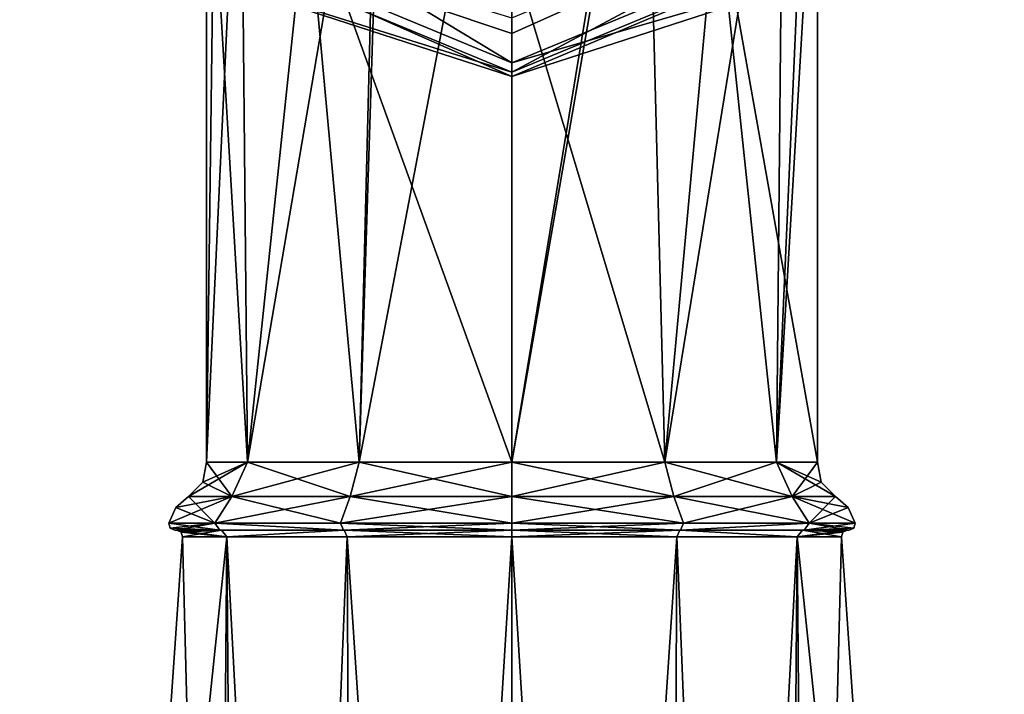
# Model space of a CAD drawing. Header units: millimetres. Extents: x -112 to 112, y -106 to 1587.
# Tile 114 of 158: x 38 to 72, y 1033 to 1056. Entities that reach past the tile are written whole.
import ezdxf

# ---------------------------------------------------------------- set-up
doc = ezdxf.new("R2010")
doc.units = ezdxf.units.MM
doc.header["$LTSCALE"] = 65.185185
for name, color, linetype in [('590', 7, 'CONTINUOUS'), ('594', 7, 'CONTINUOUS'), ('598', 7, 'CONTINUOUS'), ('599', 7, 'CONTINUOUS'), ('600', 7, 'CONTINUOUS'), ('601', 7, 'CONTINUOUS'), ('602', 7, 'CONTINUOUS'), ('603', 7, 'CONTINUOUS'), ('604', 7, 'CONTINUOUS'), ('605', 7, 'CONTINUOUS'), ('606', 7, 'CONTINUOUS'), ('607', 7, 'CONTINUOUS'), ('608', 7, 'CONTINUOUS'), ('609', 7, 'CONTINUOUS'), ('613', 7, 'CONTINUOUS'), ('614', 7, 'CONTINUOUS'), ('615', 7, 'CONTINUOUS'), ('616', 7, 'CONTINUOUS')]:
    doc.layers.add(name, color=color, linetype=linetype)

msp = doc.modelspace()

# ---------------------------------------------------------------- linework, layer by layer
at = {"layer": '590', "linetype": 'CONTINUOUS'}
for points in [[(40.936, 996.393), (46.012, 954.367, 5.189), (43.841, 1038.481), (40.936, 996.393)], [(43.841, 1038.481), (46.012, 954.367, 5.189), (45.336, 1038.481, 5.58), (43.841, 1038.481)], [(46.012, 954.367, 5.189), (49.811, 954.367, 8.988), (45.336, 1038.481, 5.58), (46.012, 954.367, 5.189)], [(45.336, 1038.481, 5.58), (49.811, 954.367, 8.988), (49.42, 1038.481, 9.664), (45.336, 1038.481, 5.58)], [(49.811, 954.367, 8.988), (55, 954.367, 10.378), (49.42, 1038.481, 9.664), (49.811, 954.367, 8.988)], [(49.42, 1038.481, 9.664), (55, 954.367, 10.378), (55, 1038.481, 11.159), (49.42, 1038.481, 9.664)], [(55, 954.367, 10.378), (60.189, 954.367, 8.988), (55, 1038.481, 11.159), (55, 954.367, 10.378)], [(55, 1038.481, 11.159), (60.189, 954.367, 8.988), (60.58, 1038.481, 9.664), (55, 1038.481, 11.159)], [(60.189, 954.367, 8.988), (63.988, 954.367, 5.189), (60.58, 1038.481, 9.664), (60.189, 954.367, 8.988)], [(60.58, 1038.481, 9.664), (63.988, 954.367, 5.189), (64.664, 1038.481, 5.58), (60.58, 1038.481, 9.664)], [(63.988, 954.367, 5.189), (65.378, 954.367), (64.664, 1038.481, 5.58), (63.988, 954.367, 5.189)], [(64.664, 1038.481, 5.58), (65.378, 954.367), (69.064, 996.393), (64.664, 1038.481, 5.58)], [(66.159, 1038.481), (64.664, 1038.481, 5.58), (69.064, 996.393), (66.159, 1038.481)]]:
    msp.add_3dface(points, dxfattribs=at)
at = {"layer": '594', "linetype": 'CONTINUOUS'}
for points in [[(44.622, 954.367), (40.936, 996.393), (45.336, 1038.481, -5.58), (44.622, 954.367)], [(40.936, 996.393), (43.841, 1038.481), (45.336, 1038.481, -5.58), (40.936, 996.393)], [(46.012, 954.367, -5.189), (44.622, 954.367), (45.336, 1038.481, -5.58), (46.012, 954.367, -5.189)], [(49.42, 1038.481, -9.664), (46.012, 954.367, -5.189), (45.336, 1038.481, -5.58), (49.42, 1038.481, -9.664)], [(49.811, 954.367, -8.988), (46.012, 954.367, -5.189), (49.42, 1038.481, -9.664), (49.811, 954.367, -8.988)], [(55, 1038.481, -11.159), (49.811, 954.367, -8.988), (49.42, 1038.481, -9.664), (55, 1038.481, -11.159)], [(55, 954.367, -10.378), (49.811, 954.367, -8.988), (55, 1038.481, -11.159), (55, 954.367, -10.378)], [(60.189, 954.367, -8.988), (55, 954.367, -10.378), (60.58, 1038.481, -9.664), (60.189, 954.367, -8.988)], [(60.58, 1038.481, -9.664), (55, 954.367, -10.378), (55, 1038.481, -11.159), (60.58, 1038.481, -9.664)], [(63.988, 954.367, -5.189), (60.189, 954.367, -8.988), (64.664, 1038.481, -5.58), (63.988, 954.367, -5.189)], [(64.664, 1038.481, -5.58), (60.189, 954.367, -8.988), (60.58, 1038.481, -9.664), (64.664, 1038.481, -5.58)], [(66.159, 1038.481), (69.064, 996.393), (63.988, 954.367, -5.189), (66.159, 1038.481)], [(66.159, 1038.481), (63.988, 954.367, -5.189), (64.664, 1038.481, -5.58), (66.159, 1038.481)]]:
    msp.add_3dface(points, dxfattribs=at)
at = {"layer": '598', "linetype": 'CONTINUOUS'}
for points in [[(44.653, 1041.014), (46.039, 1041.014, 5.174), (44.653, 1064.566), (44.653, 1041.014)], [(44.653, 1064.566), (46.039, 1041.014, 5.174), (48.062, 1060.203, 7.676), (44.653, 1064.566)], [(65.347, 1064.566), (61.938, 1060.203, 7.676), (65.347, 1041.014), (65.347, 1064.566)], [(46.039, 1041.014, 5.174), (49.826, 1041.014, 8.961), (48.062, 1060.203, 7.676), (46.039, 1041.014, 5.174)], [(55, 1041.014, 10.347), (55, 1058.287, 10.347), (48.062, 1060.203, 7.676), (55, 1041.014, 10.347)], [(49.826, 1041.014, 8.961), (55, 1041.014, 10.347), (48.062, 1060.203, 7.676), (49.826, 1041.014, 8.961)], [(61.938, 1060.203, 7.676), (55, 1058.287, 10.347), (60.174, 1041.014, 8.961), (61.938, 1060.203, 7.676)], [(63.961, 1041.014, 5.174), (61.938, 1060.203, 7.676), (60.174, 1041.014, 8.961), (63.961, 1041.014, 5.174)], [(65.347, 1041.014), (61.938, 1060.203, 7.676), (63.961, 1041.014, 5.174), (65.347, 1041.014)], [(60.174, 1041.014, 8.961), (55, 1058.287, 10.347), (55, 1041.014, 10.347), (60.174, 1041.014, 8.961)]]:
    msp.add_3dface(points, dxfattribs=at)
at = {"layer": '599', "linetype": 'CONTINUOUS'}
for points in [[(45.513, 1039.852, 5.477), (44.653, 1041.014), (44.529, 1040.339), (45.513, 1039.852, 5.477)], [(46.039, 1041.014, 5.174), (44.653, 1041.014), (45.513, 1039.852, 5.477), (46.039, 1041.014, 5.174)], [(49.523, 1039.852, 9.487), (46.039, 1041.014, 5.174), (45.513, 1039.852, 5.477), (49.523, 1039.852, 9.487)], [(49.826, 1041.014, 8.961), (46.039, 1041.014, 5.174), (49.523, 1039.852, 9.487), (49.826, 1041.014, 8.961)], [(55, 1039.852, 10.955), (49.826, 1041.014, 8.961), (49.523, 1039.852, 9.487), (55, 1039.852, 10.955)], [(55, 1041.014, 10.347), (49.826, 1041.014, 8.961), (55, 1039.852, 10.955), (55, 1041.014, 10.347)], [(60.174, 1041.014, 8.961), (55, 1041.014, 10.347), (60.477, 1039.852, 9.487), (60.174, 1041.014, 8.961)], [(60.477, 1039.852, 9.487), (55, 1041.014, 10.347), (55, 1039.852, 10.955), (60.477, 1039.852, 9.487)], [(63.961, 1041.014, 5.174), (60.174, 1041.014, 8.961), (64.487, 1039.852, 5.477), (63.961, 1041.014, 5.174)], [(64.487, 1039.852, 5.477), (60.174, 1041.014, 8.961), (60.477, 1039.852, 9.487), (64.487, 1039.852, 5.477)], [(65.347, 1041.014), (63.961, 1041.014, 5.174), (65.471, 1040.339), (65.347, 1041.014)], [(65.471, 1040.339), (63.961, 1041.014, 5.174), (65.955, 1039.852), (65.471, 1040.339)], [(65.955, 1039.852), (63.961, 1041.014, 5.174), (64.487, 1039.852, 5.477), (65.955, 1039.852)], [(44.045, 1039.852), (45.513, 1039.852, 5.477), (44.529, 1040.339), (44.045, 1039.852)]]:
    msp.add_3dface(points, dxfattribs=at)
at = {"layer": '600', "linetype": 'CONTINUOUS'}
for points in [[(44.937, 1038.947, 5.81), (44.045, 1039.852), (43.61, 1039.475), (44.937, 1038.947, 5.81)], [(45.513, 1039.852, 5.477), (44.045, 1039.852), (44.937, 1038.947, 5.81), (45.513, 1039.852, 5.477)], [(49.19, 1038.947, 10.063), (45.513, 1039.852, 5.477), (44.937, 1038.947, 5.81), (49.19, 1038.947, 10.063)], [(49.523, 1039.852, 9.487), (45.513, 1039.852, 5.477), (49.19, 1038.947, 10.063), (49.523, 1039.852, 9.487)], [(55, 1038.947, 11.619), (49.523, 1039.852, 9.487), (49.19, 1038.947, 10.063), (55, 1038.947, 11.619)], [(55, 1039.852, 10.955), (49.523, 1039.852, 9.487), (55, 1038.947, 11.619), (55, 1039.852, 10.955)], [(60.477, 1039.852, 9.487), (55, 1039.852, 10.955), (60.81, 1038.947, 10.063), (60.477, 1039.852, 9.487)], [(60.81, 1038.947, 10.063), (55, 1039.852, 10.955), (55, 1038.947, 11.619), (60.81, 1038.947, 10.063)], [(64.487, 1039.852, 5.477), (60.477, 1039.852, 9.487), (65.063, 1038.947, 5.81), (64.487, 1039.852, 5.477)], [(65.063, 1038.947, 5.81), (60.477, 1039.852, 9.487), (60.81, 1038.947, 10.063), (65.063, 1038.947, 5.81)], [(65.955, 1039.852), (64.487, 1039.852, 5.477), (66.39, 1039.475), (65.955, 1039.852)], [(66.619, 1038.947), (64.487, 1039.852, 5.477), (65.063, 1038.947, 5.81), (66.619, 1038.947)], [(64.487, 1039.852, 5.477), (66.619, 1038.947), (66.39, 1039.475), (64.487, 1039.852, 5.477)], [(43.381, 1038.947), (44.937, 1038.947, 5.81), (43.61, 1039.475), (43.381, 1038.947)]]:
    msp.add_3dface(points, dxfattribs=at)
at = {"layer": '601', "linetype": 'CONTINUOUS'}
for points in [[(43.577, 1038.71), (45.107, 1038.71, -5.71), (43.643, 1038.71), (43.577, 1038.71)], [(45.107, 1038.71, 5.71), (43.577, 1038.71), (45.164, 1038.71, 5.677), (45.107, 1038.71, 5.71)], [(43.577, 1038.71), (43.643, 1038.71), (45.164, 1038.71, 5.677), (43.577, 1038.71)], [(43.643, 1038.71), (45.107, 1038.71, -5.71), (45.164, 1038.71, -5.677), (43.643, 1038.71)], [(45.107, 1038.71, -5.71), (49.288, 1038.71, -9.892), (49.321, 1038.71, -9.835), (45.107, 1038.71, -5.71)], [(45.164, 1038.71, -5.677), (45.107, 1038.71, -5.71), (49.321, 1038.71, -9.835), (45.164, 1038.71, -5.677)], [(49.288, 1038.71, 9.892), (45.107, 1038.71, 5.71), (49.321, 1038.71, 9.835), (49.288, 1038.71, 9.892)], [(49.321, 1038.71, 9.835), (45.107, 1038.71, 5.71), (45.164, 1038.71, 5.677), (49.321, 1038.71, 9.835)], [(49.288, 1038.71, -9.892), (55, 1038.71, -11.423), (55, 1038.71, -11.357), (49.288, 1038.71, -9.892)], [(49.321, 1038.71, -9.835), (49.288, 1038.71, -9.892), (55, 1038.71, -11.357), (49.321, 1038.71, -9.835)], [(55, 1038.71, 11.423), (49.288, 1038.71, 9.892), (55, 1038.71, 11.357), (55, 1038.71, 11.423)], [(55, 1038.71, 11.357), (49.288, 1038.71, 9.892), (49.321, 1038.71, 9.835), (55, 1038.71, 11.357)], [(55, 1038.71, -11.423), (60.712, 1038.71, -9.892), (55, 1038.71, -11.357), (55, 1038.71, -11.423)], [(55, 1038.71, -11.357), (60.712, 1038.71, -9.892), (60.679, 1038.71, -9.835), (55, 1038.71, -11.357)], [(60.712, 1038.71, 9.892), (55, 1038.71, 11.423), (55, 1038.71, 11.357), (60.712, 1038.71, 9.892)], [(60.679, 1038.71, 9.835), (60.712, 1038.71, 9.892), (55, 1038.71, 11.357), (60.679, 1038.71, 9.835)], [(60.712, 1038.71, -9.892), (64.893, 1038.71, -5.71), (60.679, 1038.71, -9.835), (60.712, 1038.71, -9.892)], [(60.679, 1038.71, -9.835), (64.893, 1038.71, -5.71), (64.836, 1038.71, -5.677), (60.679, 1038.71, -9.835)], [(64.893, 1038.71, 5.71), (60.712, 1038.71, 9.892), (60.679, 1038.71, 9.835), (64.893, 1038.71, 5.71)], [(64.836, 1038.71, 5.677), (64.893, 1038.71, 5.71), (60.679, 1038.71, 9.835), (64.836, 1038.71, 5.677)], [(64.893, 1038.71, -5.71), (66.423, 1038.71), (64.836, 1038.71, -5.677), (64.893, 1038.71, -5.71)], [(64.836, 1038.71, -5.677), (66.423, 1038.71), (66.357, 1038.71), (64.836, 1038.71, -5.677)], [(66.357, 1038.71), (64.893, 1038.71, 5.71), (64.836, 1038.71, 5.677), (66.357, 1038.71)], [(66.423, 1038.71), (64.893, 1038.71, 5.71), (66.357, 1038.71), (66.423, 1038.71)]]:
    msp.add_3dface(points, dxfattribs=at)
at = {"layer": '602', "linetype": 'CONTINUOUS'}
for points in [[(50.652, 1067.119, -9.389), (55, 1068.104, -10.347), (49.826, 1041.014, -8.961), (50.652, 1067.119, -9.389)], [(49.826, 1041.014, -8.961), (55, 1068.104, -10.347), (55, 1041.014, -10.347), (49.826, 1041.014, -8.961)], [(55, 1068.104, -10.347), (59.309, 1067.132, -9.407), (55, 1041.014, -10.347), (55, 1068.104, -10.347)], [(45.803, 1065.717, -4.74), (50.476, 1067.059, -9.306), (46.039, 1041.014, -5.174), (45.803, 1065.717, -4.74)], [(46.039, 1041.014, -5.174), (50.476, 1067.059, -9.306), (49.826, 1041.014, -8.961), (46.039, 1041.014, -5.174)], [(50.476, 1067.059, -9.306), (50.652, 1067.119, -9.389), (49.826, 1041.014, -8.961), (50.476, 1067.059, -9.306)], [(59.309, 1067.132, -9.407), (59.515, 1067.062, -9.31), (55, 1041.014, -10.347), (59.309, 1067.132, -9.407)], [(55, 1041.014, -10.347), (59.515, 1067.062, -9.31), (60.174, 1041.014, -8.961), (55, 1041.014, -10.347)], [(59.515, 1067.062, -9.31), (64.197, 1065.717, -4.74), (60.174, 1041.014, -8.961), (59.515, 1067.062, -9.31)], [(45.803, 1065.717, -4.74), (44.653, 1041.014), (44.973, 1065.383, -2.554), (45.803, 1065.717, -4.74)], [(44.653, 1041.014), (45.803, 1065.717, -4.74), (46.039, 1041.014, -5.174), (44.653, 1041.014)], [(60.174, 1041.014, -8.961), (64.197, 1065.717, -4.74), (63.961, 1041.014, -5.174), (60.174, 1041.014, -8.961)], [(64.197, 1065.717, -4.74), (65.027, 1065.383, -2.554), (63.961, 1041.014, -5.174), (64.197, 1065.717, -4.74)], [(44.653, 1041.014), (44.653, 1064.566), (44.973, 1065.383, -2.554), (44.653, 1041.014)], [(65.027, 1065.383, -2.554), (65.347, 1064.566), (63.961, 1041.014, -5.174), (65.027, 1065.383, -2.554)], [(65.347, 1064.566), (65.347, 1041.014), (63.961, 1041.014, -5.174), (65.347, 1064.566)]]:
    msp.add_3dface(points, dxfattribs=at)
at = {"layer": '603', "linetype": 'CONTINUOUS'}
for points in [[(44.045, 1039.852), (44.529, 1040.339), (46.039, 1041.014, -5.174), (44.045, 1039.852)], [(44.045, 1039.852), (46.039, 1041.014, -5.174), (45.513, 1039.852, -5.477), (44.045, 1039.852)], [(44.529, 1040.339), (44.653, 1041.014), (46.039, 1041.014, -5.174), (44.529, 1040.339)], [(46.039, 1041.014, -5.174), (49.826, 1041.014, -8.961), (45.513, 1039.852, -5.477), (46.039, 1041.014, -5.174)], [(45.513, 1039.852, -5.477), (49.826, 1041.014, -8.961), (49.523, 1039.852, -9.487), (45.513, 1039.852, -5.477)], [(49.826, 1041.014, -8.961), (55, 1041.014, -10.347), (49.523, 1039.852, -9.487), (49.826, 1041.014, -8.961)], [(49.523, 1039.852, -9.487), (55, 1041.014, -10.347), (55, 1039.852, -10.955), (49.523, 1039.852, -9.487)], [(55, 1041.014, -10.347), (60.174, 1041.014, -8.961), (55, 1039.852, -10.955), (55, 1041.014, -10.347)], [(55, 1039.852, -10.955), (60.174, 1041.014, -8.961), (60.477, 1039.852, -9.487), (55, 1039.852, -10.955)], [(60.174, 1041.014, -8.961), (63.961, 1041.014, -5.174), (60.477, 1039.852, -9.487), (60.174, 1041.014, -8.961)], [(60.477, 1039.852, -9.487), (63.961, 1041.014, -5.174), (64.487, 1039.852, -5.477), (60.477, 1039.852, -9.487)], [(63.961, 1041.014, -5.174), (65.347, 1041.014), (64.487, 1039.852, -5.477), (63.961, 1041.014, -5.174)], [(65.347, 1041.014), (65.471, 1040.339), (64.487, 1039.852, -5.477), (65.347, 1041.014)], [(65.471, 1040.339), (65.955, 1039.852), (64.487, 1039.852, -5.477), (65.471, 1040.339)]]:
    msp.add_3dface(points, dxfattribs=at)
at = {"layer": '604', "linetype": 'CONTINUOUS'}
for points in [[(43.381, 1038.947), (43.61, 1039.475), (45.513, 1039.852, -5.477), (43.381, 1038.947)], [(43.381, 1038.947), (45.513, 1039.852, -5.477), (44.937, 1038.947, -5.81), (43.381, 1038.947)], [(43.61, 1039.475), (44.045, 1039.852), (45.513, 1039.852, -5.477), (43.61, 1039.475)], [(45.513, 1039.852, -5.477), (49.523, 1039.852, -9.487), (44.937, 1038.947, -5.81), (45.513, 1039.852, -5.477)], [(44.937, 1038.947, -5.81), (49.523, 1039.852, -9.487), (49.19, 1038.947, -10.063), (44.937, 1038.947, -5.81)], [(49.523, 1039.852, -9.487), (55, 1039.852, -10.955), (49.19, 1038.947, -10.063), (49.523, 1039.852, -9.487)], [(49.19, 1038.947, -10.063), (55, 1039.852, -10.955), (55, 1038.947, -11.619), (49.19, 1038.947, -10.063)], [(55, 1039.852, -10.955), (60.477, 1039.852, -9.487), (55, 1038.947, -11.619), (55, 1039.852, -10.955)], [(55, 1038.947, -11.619), (60.477, 1039.852, -9.487), (60.81, 1038.947, -10.063), (55, 1038.947, -11.619)], [(60.477, 1039.852, -9.487), (64.487, 1039.852, -5.477), (60.81, 1038.947, -10.063), (60.477, 1039.852, -9.487)], [(60.81, 1038.947, -10.063), (64.487, 1039.852, -5.477), (65.063, 1038.947, -5.81), (60.81, 1038.947, -10.063)], [(64.487, 1039.852, -5.477), (65.955, 1039.852), (65.063, 1038.947, -5.81), (64.487, 1039.852, -5.477)], [(65.955, 1039.852), (66.39, 1039.475), (65.063, 1038.947, -5.81), (65.955, 1039.852)], [(66.39, 1039.475), (66.619, 1038.947), (65.063, 1038.947, -5.81), (66.39, 1039.475)]]:
    msp.add_3dface(points, dxfattribs=at)
at = {"layer": '605', "linetype": 'CONTINUOUS'}
for points in [[(43.643, 1038.71), (45.164, 1038.71, -5.677), (43.795, 1038.641, 0), (43.643, 1038.71)], [(45.164, 1038.71, -5.677), (43.841, 1038.481), (43.795, 1038.641, 0), (45.164, 1038.71, -5.677)], [(45.336, 1038.481, -5.58), (43.841, 1038.481), (45.164, 1038.71, -5.677), (45.336, 1038.481, -5.58)], [(45.336, 1038.481, -5.58), (45.164, 1038.71, -5.677), (49.321, 1038.71, -9.835), (45.336, 1038.481, -5.58)], [(49.42, 1038.481, -9.664), (45.336, 1038.481, -5.58), (49.321, 1038.71, -9.835), (49.42, 1038.481, -9.664)], [(49.42, 1038.481, -9.664), (49.321, 1038.71, -9.835), (55, 1038.71, -11.357), (49.42, 1038.481, -9.664)], [(55, 1038.481, -11.159), (49.42, 1038.481, -9.664), (55, 1038.71, -11.357), (55, 1038.481, -11.159)], [(60.58, 1038.481, -9.664), (55, 1038.481, -11.159), (60.679, 1038.71, -9.835), (60.58, 1038.481, -9.664)], [(55, 1038.481, -11.159), (55, 1038.71, -11.357), (60.679, 1038.71, -9.835), (55, 1038.481, -11.159)], [(64.664, 1038.481, -5.58), (60.58, 1038.481, -9.664), (60.679, 1038.71, -9.835), (64.664, 1038.481, -5.58)], [(64.664, 1038.481, -5.58), (60.679, 1038.71, -9.835), (64.836, 1038.71, -5.677), (64.664, 1038.481, -5.58)], [(64.664, 1038.481, -5.58), (64.836, 1038.71, -5.677), (66.357, 1038.71), (64.664, 1038.481, -5.58)], [(64.664, 1038.481, -5.58), (66.357, 1038.71), (66.205, 1038.641, 0), (64.664, 1038.481, -5.58)], [(66.159, 1038.481), (64.664, 1038.481, -5.58), (66.205, 1038.641, 0), (66.159, 1038.481)]]:
    msp.add_3dface(points, dxfattribs=at)
at = {"layer": '606', "linetype": 'CONTINUOUS'}
for points in [[(43.643, 1038.71), (45.336, 1038.481, 5.58), (45.164, 1038.71, 5.677), (43.643, 1038.71)], [(45.336, 1038.481, 5.58), (43.643, 1038.71), (43.795, 1038.641, 0), (45.336, 1038.481, 5.58)], [(43.841, 1038.481), (45.336, 1038.481, 5.58), (43.795, 1038.641, 0), (43.841, 1038.481)], [(45.336, 1038.481, 5.58), (49.321, 1038.71, 9.835), (45.164, 1038.71, 5.677), (45.336, 1038.481, 5.58)], [(45.336, 1038.481, 5.58), (49.42, 1038.481, 9.664), (49.321, 1038.71, 9.835), (45.336, 1038.481, 5.58)], [(49.42, 1038.481, 9.664), (55, 1038.481, 11.159), (49.321, 1038.71, 9.835), (49.42, 1038.481, 9.664)], [(55, 1038.481, 11.159), (55, 1038.71, 11.357), (49.321, 1038.71, 9.835), (55, 1038.481, 11.159)], [(55, 1038.481, 11.159), (60.58, 1038.481, 9.664), (55, 1038.71, 11.357), (55, 1038.481, 11.159)], [(60.58, 1038.481, 9.664), (60.679, 1038.71, 9.835), (55, 1038.71, 11.357), (60.58, 1038.481, 9.664)], [(60.58, 1038.481, 9.664), (64.664, 1038.481, 5.58), (60.679, 1038.71, 9.835), (60.58, 1038.481, 9.664)], [(64.664, 1038.481, 5.58), (64.836, 1038.71, 5.677), (60.679, 1038.71, 9.835), (64.664, 1038.481, 5.58)], [(64.664, 1038.481, 5.58), (66.159, 1038.481), (64.836, 1038.71, 5.677), (64.664, 1038.481, 5.58)], [(64.836, 1038.71, 5.677), (66.159, 1038.481), (66.205, 1038.641, 0), (64.836, 1038.71, 5.677)], [(66.357, 1038.71), (64.836, 1038.71, 5.677), (66.205, 1038.641, 0), (66.357, 1038.71)]]:
    msp.add_3dface(points, dxfattribs=at)
at = {"layer": '607', "linetype": 'CONTINUOUS'}
for points in [[(43.381, 1038.947), (44.937, 1038.947, -5.81), (43.424, 1038.782, 0), (43.381, 1038.947)], [(44.937, 1038.947, -5.81), (43.577, 1038.71), (43.424, 1038.782, 0), (44.937, 1038.947, -5.81)], [(45.107, 1038.71, -5.71), (43.577, 1038.71), (44.937, 1038.947, -5.81), (45.107, 1038.71, -5.71)], [(49.288, 1038.71, -9.892), (45.107, 1038.71, -5.71), (44.937, 1038.947, -5.81), (49.288, 1038.71, -9.892)], [(49.288, 1038.71, -9.892), (44.937, 1038.947, -5.81), (49.19, 1038.947, -10.063), (49.288, 1038.71, -9.892)], [(49.288, 1038.71, -9.892), (49.19, 1038.947, -10.063), (55, 1038.947, -11.619), (49.288, 1038.71, -9.892)], [(55, 1038.71, -11.423), (49.288, 1038.71, -9.892), (55, 1038.947, -11.619), (55, 1038.71, -11.423)], [(60.712, 1038.71, -9.892), (55, 1038.71, -11.423), (60.81, 1038.947, -10.063), (60.712, 1038.71, -9.892)], [(55, 1038.71, -11.423), (55, 1038.947, -11.619), (60.81, 1038.947, -10.063), (55, 1038.71, -11.423)], [(64.893, 1038.71, -5.71), (60.712, 1038.71, -9.892), (65.063, 1038.947, -5.81), (64.893, 1038.71, -5.71)], [(60.712, 1038.71, -9.892), (60.81, 1038.947, -10.063), (65.063, 1038.947, -5.81), (60.712, 1038.71, -9.892)], [(66.619, 1038.947), (64.893, 1038.71, -5.71), (65.063, 1038.947, -5.81), (66.619, 1038.947)], [(64.893, 1038.71, -5.71), (66.619, 1038.947), (66.576, 1038.782, 0), (64.893, 1038.71, -5.71)], [(66.423, 1038.71), (64.893, 1038.71, -5.71), (66.576, 1038.782, 0), (66.423, 1038.71)]]:
    msp.add_3dface(points, dxfattribs=at)
at = {"layer": '608', "linetype": 'CONTINUOUS'}
for points in [[(44.937, 1038.947, 5.81), (43.381, 1038.947), (45.107, 1038.71, 5.71), (44.937, 1038.947, 5.81)], [(45.107, 1038.71, 5.71), (43.381, 1038.947), (43.424, 1038.782, 0), (45.107, 1038.71, 5.71)], [(49.19, 1038.947, 10.063), (44.937, 1038.947, 5.81), (49.288, 1038.71, 9.892), (49.19, 1038.947, 10.063)], [(44.937, 1038.947, 5.81), (45.107, 1038.71, 5.71), (49.288, 1038.71, 9.892), (44.937, 1038.947, 5.81)], [(55, 1038.947, 11.619), (49.19, 1038.947, 10.063), (55, 1038.71, 11.423), (55, 1038.947, 11.619)], [(49.19, 1038.947, 10.063), (49.288, 1038.71, 9.892), (55, 1038.71, 11.423), (49.19, 1038.947, 10.063)], [(60.81, 1038.947, 10.063), (55, 1038.947, 11.619), (60.712, 1038.71, 9.892), (60.81, 1038.947, 10.063)], [(55, 1038.947, 11.619), (55, 1038.71, 11.423), (60.712, 1038.71, 9.892), (55, 1038.947, 11.619)], [(65.063, 1038.947, 5.81), (60.81, 1038.947, 10.063), (60.712, 1038.71, 9.892), (65.063, 1038.947, 5.81)], [(65.063, 1038.947, 5.81), (60.712, 1038.71, 9.892), (64.893, 1038.71, 5.71), (65.063, 1038.947, 5.81)], [(66.423, 1038.71), (65.063, 1038.947, 5.81), (64.893, 1038.71, 5.71), (66.423, 1038.71)], [(66.619, 1038.947), (65.063, 1038.947, 5.81), (66.576, 1038.782, 0), (66.619, 1038.947)], [(65.063, 1038.947, 5.81), (66.423, 1038.71), (66.576, 1038.782, 0), (65.063, 1038.947, 5.81)], [(43.577, 1038.71), (45.107, 1038.71, 5.71), (43.424, 1038.782, 0), (43.577, 1038.71)]]:
    msp.add_3dface(points, dxfattribs=at)
at = {"layer": '609', "linetype": 'CONTINUOUS'}
for points in [[(55, 1056.07, 27.347), (70.367, 1062.435, 27.347), (55, 1055.532, 29.423), (55, 1056.07, 27.347)], [(55, 1055.532, 29.423), (70.367, 1062.435, 27.347), (55, 1054.221, 31.121), (55, 1055.532, 29.423)], [(55, 1054.221, 31.121), (70.367, 1062.435, 27.347), (71.675, 1061.127, 31.121), (55, 1054.221, 31.121)]]:
    msp.add_3dface(points, dxfattribs=at)
at = {"layer": '613', "linetype": 'CONTINUOUS'}
for points in [[(38.557, 1061.358, 32), (55, 1054.547, 32), (40.508, 1063.302, 32), (38.557, 1061.358, 32)], [(40.508, 1063.302, 32), (55, 1054.547, 32), (55, 1057.302, 32), (40.508, 1063.302, 32)], [(55, 1054.547, 32), (71.443, 1061.358, 32), (55, 1057.302, 32), (55, 1054.547, 32)]]:
    msp.add_3dface(points, dxfattribs=at)
at = {"layer": '614', "linetype": 'CONTINUOUS'}
for points in [[(55, 1056.07, 27.347), (55, 1055.532, 29.423), (38.325, 1061.127, 31.121), (55, 1056.07, 27.347)], [(55, 1055.532, 29.423), (55, 1054.221, 31.121), (38.325, 1061.127, 31.121), (55, 1055.532, 29.423)]]:
    msp.add_3dface(points, dxfattribs=at)
at = {"layer": '615', "linetype": 'CONTINUOUS'}
for points in [[(55, 1054.547, 32), (38.557, 1061.358, 32), (55, 1054.078, 31.674), (55, 1054.547, 32)], [(38.557, 1061.358, 32), (41.056, 1058.609, 31.674), (55, 1054.078, 31.674), (38.557, 1061.358, 32)], [(38.325, 1061.127, 31.121), (55, 1054.221, 31.121), (41.056, 1058.609, 31.674), (38.325, 1061.127, 31.121)], [(41.056, 1058.609, 31.674), (55, 1054.221, 31.121), (55, 1054.078, 31.674), (41.056, 1058.609, 31.674)]]:
    msp.add_3dface(points, dxfattribs=at)
at = {"layer": '616', "linetype": 'CONTINUOUS'}
for points in [[(71.443, 1061.358, 32), (55, 1054.547, 32), (68.944, 1058.609, 31.674), (71.443, 1061.358, 32)], [(55, 1054.221, 31.121), (71.675, 1061.127, 31.121), (55, 1054.078, 31.674), (55, 1054.221, 31.121)], [(55, 1054.078, 31.674), (71.675, 1061.127, 31.121), (68.944, 1058.609, 31.674), (55, 1054.078, 31.674)], [(55, 1054.547, 32), (55, 1054.078, 31.674), (68.944, 1058.609, 31.674), (55, 1054.547, 32)]]:
    msp.add_3dface(points, dxfattribs=at)

doc.saveas('drawing.dxf')
